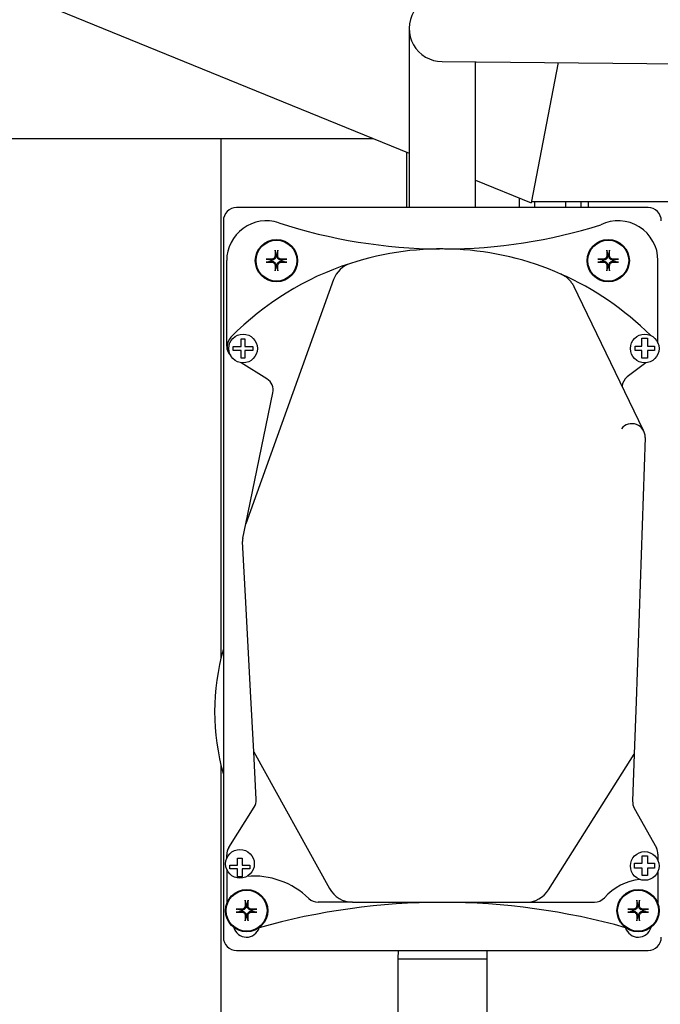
# Model space of a CAD drawing. Header units: inches. Extents: x 18 to 846, y -44 to 561.
# Tile 43 of 256: x 101.52 to 107.55, y 131.51 to 140.78. Entities that reach past the tile are written whole.
import ezdxf

# ---------------------------------------------------------------- set-up
doc = ezdxf.new("R2010")
doc.units = ezdxf.units.IN
doc.header["$LTSCALE"] = 24
doc.header["$MEASUREMENT"] = 0
doc.layers.add('Dimension (ANSI)', color=7, linetype='Continuous', lineweight=25)
doc.layers.add('Visible (ANSI)', color=7, linetype='Continuous', lineweight=30)
doc.styles.add('Note Text (ANSI)', font='tahoma.ttf')
doc.dimstyles.new('SB Fraction-16 (ANSI)', dxfattribs={"dimscale": 24, "dimtxt": 0.125, "dimasz": 0.098425, "dimexe": 0.125, "dimexo": 0.0625, "dimgap": 0.031496, "dimtad": 0, "dimtih": 1, "dimtoh": 1, "dimdec": 4, "dimrnd": 1e-08, "dimzin": 0, "dimdsep": 46, "dimlunit": 5, "dimtxsty": 'Note Text (ANSI)', "dimcen": 0.09, "dimdle": 0.393701, "dimclrd": 256, "dimclre": 256, "dimclrt": 256, "dimadec": 0, "dimazin": 3, "dimtfac": 0.96, "dimtofl": 0, "dimtmove": 0, "dimatfit": 3, "dimfxl": 1, "dimfrac": 2, "dimtolj": 1, "dimtzin": 12, "dimlwd": -1, "dimlwe": -1, "dimarcsym": 0})

# ---------------------------------------------------------------- blocks, each defined once
blk = doc.blocks.new('*D15')
at = {"layer": 'Defpoints', "color": 0, "transparency": 16777216}
for p in [(120.7887, 378.5815), (45.556, 94.8698), (90.6637, 94.8698)]:
    blk.add_point(p, dxfattribs=at)
at = {"layer": 'Dimension (ANSI)', "transparency": 16777216}
for p, q in [((119.2887, 378.5815), (42.556, 378.5815)), ((45.556, 376.2193), (45.556, 240.3754)), ((45.556, 97.232), (45.556, 235.0759)), ((89.1637, 94.8698), (42.556, 94.8698))]:
    blk.add_line(p, q, dxfattribs=at)
for points in [[(45.1623, 376.2193), (45.9497, 376.2193), (45.556, 378.5815)], [(45.1623, 97.232), (45.9497, 97.232), (45.556, 94.8698)]]:
    blk.add_solid(points, dxfattribs=at)
at = {"layer": 'Dimension (ANSI)', "transparency": 16777216, "insert": (36.4159, 239.6195), "char_height": 3, "attachment_point": 1, "style": 'Note Text (ANSI)'}
blk.add_mtext('\\A1;283 11/16', dxfattribs=at)

msp = doc.modelspace()

# ---------------------------------------------------------------- linework, layer by layer
at = {"layer": 'Visible (ANSI)'}
for p, q in [((101.71132, 140.94184), (105.18637, 139.52595)), ((105.18637, 140.70079), (105.18637, 139.01279)), ((105.49609, 140.3883), (107.42427, 140.37118)), ((105.81137, 139.01279), (105.81137, 140.3855)), ((106.591, 140.37858), (106.33617, 139.05747)), ((107.42427, 140.37118), (120.3744, 140.25615)), ((82.79448, 139.66341), (104.849, 139.66341)), ((103.41374, 139.66341), (103.41374, 134.76605)), ((105.16374, 139.01279), (105.16374, 139.53517)), ((105.81137, 139.2713), (106.33617, 139.05747)), ((106.22638, 139.01279), (106.22638, 139.1022)), ((107.43637, 139.01279), (103.56137, 139.01279)), ((106.33845, 139.06929), (109.46618, 139.06929)), ((106.36993, 139.01279), (106.36993, 139.06929)), ((106.66066, 139.01279), (106.66066, 139.06929)), ((106.80785, 139.01279), (106.80785, 139.06929)), ((106.87641, 139.01279), (106.87641, 139.06929)), ((103.43637, 138.88779), (103.43637, 132.13779)), ((103.93087, 138.56513), (103.93117, 138.56056)), ((103.94157, 138.56056), (103.94187, 138.56513)), ((107.05587, 138.56513), (107.05617, 138.56056)), ((107.06657, 138.56056), (107.06687, 138.56513)), ((103.46762, 137.70666), (103.46762, 138.51279)), ((103.8886, 138.51799), (103.88404, 138.51829)), ((103.88404, 138.5073), (103.8886, 138.50759)), ((103.93117, 138.46502), (103.93087, 138.46046)), ((103.94187, 138.46046), (103.94157, 138.46502)), ((103.9887, 138.51829), (103.98414, 138.51799)), ((103.98414, 138.50759), (103.9887, 138.5073)), ((107.0136, 138.51799), (107.00904, 138.51829)), ((107.00904, 138.5073), (107.0136, 138.50759)), ((107.05617, 138.46502), (107.05587, 138.46046)), ((107.06687, 138.46046), (107.06657, 138.46502)), ((107.1137, 138.51829), (107.10914, 138.51799)), ((107.10914, 138.50759), (107.1137, 138.5073)), ((107.53012, 137.73599), (107.53012, 138.51279)), ((104.47436, 138.3339), (103.64723, 136.03173)), ((106.77774, 138.18832), (106.74039, 138.26574)), ((107.39392, 136.91101), (106.77774, 138.18832)), ((107.3774, 137.78158), (107.43166, 137.78158)), ((107.3774, 137.75469), (107.3774, 137.78158)), ((107.43166, 137.78158), (107.43166, 137.75515)), ((103.52762, 137.70438), (103.54974, 137.70438)), ((103.52762, 137.66575), (103.52762, 137.70438)), ((103.54974, 137.70438), (103.60303, 137.70438)), ((103.60303, 137.77583), (103.63916, 137.77583)), ((103.60303, 137.75751), (103.60303, 137.77583)), ((103.60303, 137.70438), (103.60303, 137.75751)), ((103.63916, 137.77583), (103.63916, 137.75806)), ((103.63916, 137.75806), (103.63916, 137.70438)), ((103.63916, 137.70438), (103.69465, 137.70438)), ((103.69465, 137.70438), (103.71243, 137.70438)), ((103.71243, 137.70438), (103.71243, 137.66575)), ((107.31411, 137.70806), (107.33375, 137.70806)), ((107.31411, 137.66575), (107.31411, 137.70806)), ((107.33375, 137.70806), (107.3774, 137.70806)), ((107.3774, 137.70806), (107.3774, 137.75469)), ((107.43166, 137.75515), (107.43166, 137.70806)), ((107.43166, 137.70806), (107.47649, 137.70806)), ((107.47649, 137.70806), (107.49805, 137.70806)), ((107.49805, 137.70806), (107.49805, 137.66575)), ((103.54971, 137.66575), (103.52762, 137.66575)), ((103.60303, 137.66575), (103.54971, 137.66575)), ((103.60303, 137.61249), (103.60303, 137.66575)), ((103.60303, 137.59353), (103.60303, 137.61249)), ((103.63916, 137.66575), (103.63916, 137.61194)), ((103.69469, 137.66575), (103.63916, 137.66575)), ((103.63916, 137.61194), (103.63916, 137.59353)), ((103.71243, 137.66575), (103.69469, 137.66575)), ((107.33263, 137.66575), (107.31411, 137.66575)), ((107.3774, 137.66575), (107.33263, 137.66575)), ((107.3774, 137.61531), (107.3774, 137.66575)), ((107.3774, 137.59353), (107.3774, 137.61531)), ((107.47761, 137.66575), (107.43166, 137.66575)), ((107.43166, 137.66575), (107.43166, 137.61485)), ((107.43166, 137.61485), (107.43166, 137.59353)), ((107.49805, 137.66575), (107.47761, 137.66575)), ((103.63916, 137.59353), (103.60303, 137.59353)), ((103.84723, 137.39787), (103.60473, 137.55113)), ((107.41561, 137.55041), (107.24015, 137.41652)), ((107.43166, 137.59353), (107.3774, 137.59353)), ((103.64723, 136.03173), (103.90285, 137.26687)), ((107.40895, 136.84716), (107.32353, 134.3584)), ((103.61934, 135.89697), (103.64723, 136.03173)), ((103.64742, 135.29288), (103.61692, 135.86498)), ((103.69197, 134.45714), (103.64742, 135.29288)), ((103.72245, 133.88536), (103.69197, 134.45714)), ((107.32353, 134.3584), (107.30655, 133.8636)), ((103.72245, 133.88536), (104.43527, 132.59618)), ((103.74646, 133.43509), (103.72245, 133.88536)), ((106.49754, 132.58359), (107.30655, 133.8636)), ((107.30655, 133.8636), (107.2913, 133.41939)), ((103.41374, 133.75954), (103.41374, 108.966)), ((103.48696, 132.98139), (103.7273, 133.36166)), ((107.30684, 133.35461), (107.51451, 132.97902)), ((103.46762, 132.88001), (103.46762, 132.9146)), ((103.57068, 132.88351), (103.61349, 132.88351)), ((103.57068, 132.81663), (103.57068, 132.88351)), ((103.61349, 132.88351), (103.61349, 132.81663)), ((107.3823, 132.9043), (107.43166, 132.9043)), ((107.3823, 132.87996), (107.3823, 132.9043)), ((107.3823, 132.83366), (107.3823, 132.87996)), ((107.43166, 132.9043), (107.43166, 132.87866)), ((107.43166, 132.87866), (107.43166, 132.83366)), ((107.53012, 132.91854), (107.53012, 132.8595)), ((103.46762, 132.77803), (103.46762, 132.45594)), ((103.49828, 132.81663), (103.51865, 132.81663)), ((103.49828, 132.78137), (103.49828, 132.81663)), ((103.5347, 132.78137), (103.49828, 132.78137)), ((103.51865, 132.81663), (103.57068, 132.81663)), ((103.57068, 132.78137), (103.5347, 132.78137)), ((103.57068, 132.7573), (103.57068, 132.78137)), ((103.61349, 132.81663), (103.66659, 132.81663)), ((103.65054, 132.78137), (103.61349, 132.78137)), ((103.61349, 132.78137), (103.61349, 132.75699)), ((103.68526, 132.78137), (103.65054, 132.78137)), ((103.66659, 132.81663), (103.68526, 132.81663)), ((103.68526, 132.81663), (103.68526, 132.78137)), ((107.3091, 132.83366), (107.33446, 132.83366)), ((107.3091, 132.7894), (107.3091, 132.83366)), ((107.3326, 132.7894), (107.3091, 132.7894)), ((107.3823, 132.7894), (107.3326, 132.7894)), ((107.33446, 132.83366), (107.3823, 132.83366)), ((107.3823, 132.73707), (107.3823, 132.7894)), ((107.43166, 132.83366), (107.47578, 132.83366)), ((107.43166, 132.7894), (107.43166, 132.73837)), ((107.47764, 132.7894), (107.43166, 132.7894)), ((107.47578, 132.83366), (107.49805, 132.83366)), ((107.49805, 132.7894), (107.47764, 132.7894)), ((107.49805, 132.83366), (107.49805, 132.7894)), ((103.57068, 132.70583), (103.57068, 132.7573)), ((103.61349, 132.70583), (103.57068, 132.70583)), ((103.61349, 132.75699), (103.61349, 132.70583)), ((107.3823, 132.71969), (107.3823, 132.73707)), ((107.43166, 132.71969), (107.3823, 132.71969)), ((107.43166, 132.73837), (107.43166, 132.71969)), ((107.53012, 132.75752), (107.53012, 132.45662)), ((103.64962, 132.44013), (103.64992, 132.43556)), ((103.66032, 132.43556), (103.66062, 132.44013)), ((104.65406, 132.46715), (104.32819, 132.46715)), ((104.65406, 132.46715), (106.28621, 132.46715)), ((106.28621, 132.46715), (106.93143, 132.46715)), ((107.33737, 132.44013), (107.33767, 132.43556)), ((107.34807, 132.43556), (107.34837, 132.44013)), ((103.60735, 132.39299), (103.60279, 132.39329)), ((103.60279, 132.3823), (103.60735, 132.38259)), ((103.64992, 132.34002), (103.64962, 132.33546)), ((103.66062, 132.33546), (103.66032, 132.34002)), ((103.70745, 132.39329), (103.70289, 132.39299)), ((103.70289, 132.38259), (103.70745, 132.3823)), ((107.2951, 132.39299), (107.29054, 132.39329)), ((107.29054, 132.3823), (107.2951, 132.38259)), ((107.33767, 132.34002), (107.33737, 132.33546)), ((107.34837, 132.33546), (107.34807, 132.34002)), ((107.3952, 132.39329), (107.39064, 132.39299)), ((107.39064, 132.38259), (107.3952, 132.3823)), ((103.56137, 132.01279), (107.43637, 132.01279)), ((105.08133, 132.01279), (105.07887, 131.93397)), ((105.91641, 132.01279), (105.91887, 131.93397)), ((105.07887, 131.93397), (105.91887, 131.93397)), ((105.07887, 131.93397), (105.07887, 130.71561)), ((105.91887, 131.93397), (105.91887, 130.71561))]:
    msp.add_line(p, q, dxfattribs=at)
for centre, radius in [((103.93637, 138.51279), 0.1995), ((107.06137, 138.51279), 0.1995), ((103.93637, 138.51279), 0.19267), ((107.06137, 138.51279), 0.19267), ((103.6222, 137.685), 0.135), ((107.40512, 137.685), 0.135), ((103.59262, 132.82902), 0.135), ((107.40512, 132.80851), 0.135), ((103.65512, 132.38779), 0.1995), ((107.34287, 132.38779), 0.1995), ((103.65512, 132.38779), 0.19267), ((107.34287, 132.38779), 0.19267)]:
    msp.add_circle(centre, radius, dxfattribs=at)
for centre, radius, start, end in [((105.49887, 140.70079), 0.3125, 89.491077, 269.491077), ((103.56137, 138.88779), 0.125, 90, 180), ((107.43637, 138.88779), 0.125, 0, 90), ((103.84262, 138.51279), 0.375, 71.900051, 180), ((105.50529, 143.59974), 4.97677, 251.900051, 269.632367), ((105.50529, 143.59974), 4.97677, 270.166961, 287.364683), ((107.15512, 138.51279), 0.375, 0, 116.019451), ((105.4917, 135.84027), 2.78286, 66.165395, 107.984981), ((103.93637, 138.51279), 0.05262, 84.003678, 95.996322), ((107.06137, 138.51279), 0.05262, 84.003678, 95.996322), ((105.4917, 135.84027), 2.78286, 107.984981, 135.474785), ((103.93637, 138.51279), 0.05262, 174.003678, 185.996322), ((103.93637, 138.51279), 0.05262, 264.003678, 275.996322), ((103.93637, 138.51279), 0.05262, 354.003678, 5.996322), ((104.70963, 138.24937), 0.25, 107.984981, 160.237521), ((107.06137, 138.51279), 0.05262, 174.003678, 185.996322), ((107.06137, 138.51279), 0.05262, 264.003678, 275.996322), ((107.06137, 138.51279), 0.05262, 354.003678, 5.996322), ((105.4917, 135.84027), 2.78286, 45.027084, 66.165395), ((103.5968, 137.70402), 0.125, 135.474785, 221.582494), ((103.59262, 137.70666), 0.125, 180, 225.902272), ((107.31599, 137.31714), 0.125, 127.347746, 173.979011), ((103.78045, 137.2922), 0.125, 348.30718, 57.705708), ((107.28403, 136.85145), 0.125, 358.034232, 141.9281), ((105.49887, 134.26279), 2.145, 164.057631, 195.942369), ((103.62164, 133.42844), 0.125, 327.705708, 3.051563), ((107.41623, 133.4151), 0.125, 178.034232, 208.939308), ((103.59262, 132.9146), 0.125, 147.705708, 180), ((107.40512, 132.91854), 0.125, 0, 28.939308), ((103.72076, 131.96643), 0.74706, 45.850471, 94.829668), ((107.41012, 132.17084), 0.51269, 95.560313, 138.648384), ((104.65406, 132.71715), 0.25, 208.939308, 270), ((104.32819, 132.59215), 0.125, 225.850471, 270), ((106.28621, 132.71715), 0.25, 270, 327.705708), ((106.93143, 132.59215), 0.125, 270, 318.648384), ((103.65512, 132.38779), 0.05262, 84.003678, 95.996322), ((105.49944, 126.10942), 6.35616, 74.248423, 105.765119), ((107.34287, 132.38779), 0.05262, 84.003678, 95.996322), ((103.65512, 132.38779), 0.05262, 174.003678, 185.996322), ((103.65512, 132.38779), 0.05262, 264.003678, 275.996322), ((103.65512, 132.38779), 0.05262, 354.003678, 5.996322), ((107.34287, 132.38779), 0.05262, 174.003678, 185.996322), ((107.34287, 132.38779), 0.05262, 264.003678, 275.996322), ((107.34287, 132.38779), 0.05262, 354.003678, 5.996322), ((103.65387, 132.26279), 0.125, 195.302345, 343.257509), ((107.34387, 132.26279), 0.125, 196.574906, 344.581707), ((103.56137, 132.13779), 0.125, 180, 270), ((107.43637, 132.13779), 0.125, 270, 0)]:
    msp.add_arc(centre, radius, start, end, dxfattribs=at)
for centre, major_axis, start_param, end_param in [((103.93589, 138.48757), (-0.43428, 0.00822), 4.8227929, 4.9391773), ((103.96159, 138.51327), (0.00822, -0.43428), 4.4856007, 4.6019851), ((103.91115, 138.51327), (0.00822, 0.43428), 4.8227929, 4.9391773), ((103.93685, 138.48757), (-0.43428, -0.00822), 4.4856007, 4.6019851), ((107.06089, 138.48757), (-0.43428, 0.00822), 4.8227929, 4.9391773), ((107.08659, 138.51327), (0.00822, -0.43428), 4.4856007, 4.6019851), ((107.03615, 138.51327), (0.00822, 0.43428), 4.8227929, 4.9391773), ((107.06185, 138.48757), (-0.43428, -0.00822), 4.4856007, 4.6019851), ((103.93589, 138.53802), (0.43428, 0.00822), 4.4856007, 4.6019851), ((103.96159, 138.51231), (-0.00822, -0.43428), 4.8227929, 4.9391773), ((103.91115, 138.51231), (-0.00822, 0.43428), 4.4856007, 4.6019851), ((103.93685, 138.53802), (0.43428, -0.00822), 4.8227929, 4.9391773), ((107.06089, 138.53802), (0.43428, 0.00822), 4.4856007, 4.6019851), ((107.08659, 138.51231), (-0.00822, -0.43428), 4.8227929, 4.9391773), ((107.03615, 138.51231), (-0.00822, 0.43428), 4.4856007, 4.6019851), ((107.06185, 138.53802), (0.43428, -0.00822), 4.8227929, 4.9391773), ((103.65464, 132.36257), (-0.43428, 0.00822), 4.8227929, 4.9391773), ((103.68034, 132.38827), (0.00822, -0.43428), 4.4856007, 4.6019851), ((103.6299, 132.38827), (0.00822, 0.43428), 4.8227929, 4.9391773), ((103.6556, 132.36257), (-0.43428, -0.00822), 4.4856007, 4.6019851), ((107.34239, 132.36257), (-0.43428, 0.00822), 4.8227929, 4.9391773), ((107.36809, 132.38827), (0.00822, -0.43428), 4.4856007, 4.6019851), ((107.31765, 132.38827), (0.00822, 0.43428), 4.8227929, 4.9391773), ((107.34335, 132.36257), (-0.43428, -0.00822), 4.4856007, 4.6019851), ((103.65464, 132.41302), (0.43428, 0.00822), 4.4856007, 4.6019851), ((103.68034, 132.38731), (-0.00822, -0.43428), 4.8227929, 4.9391773), ((103.6299, 132.38731), (-0.00822, 0.43428), 4.4856007, 4.6019851), ((103.6556, 132.41302), (0.43428, -0.00822), 4.8227929, 4.9391773), ((107.34239, 132.41302), (0.43428, 0.00822), 4.4856007, 4.6019851), ((107.36809, 132.38731), (-0.00822, -0.43428), 4.8227929, 4.9391773), ((107.31765, 132.38731), (-0.00822, 0.43428), 4.4856007, 4.6019851), ((107.34335, 132.41302), (0.43428, -0.00822), 4.8227929, 4.9391773)]:
    msp.add_ellipse(centre, major_axis=major_axis, ratio=0.0871557, start_param=start_param, end_param=end_param, dxfattribs=at)
for points, knots in [([(103.83894, 138.5263), (103.83939, 138.5263), (103.83985, 138.52629), (103.84099, 138.52627), (103.84183, 138.52624), (103.84316, 138.52617), (103.84387, 138.52611), (103.84479, 138.52601), (103.84518, 138.52596), (103.84545, 138.52591)], [0.018821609, 0.018821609, 0.018821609, 0.018821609, 0.022002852, 0.022002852, 0.027500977, 0.027500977, 0.032959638, 0.032959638, 0.037405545, 0.037405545, 0.037405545, 0.037405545]), ([(103.93117, 138.56056), (103.9315, 138.55545), (103.93088, 138.55003), (103.92827, 138.54208), (103.92703, 138.53933), (103.9239, 138.53413), (103.92201, 138.53167), (103.91749, 138.52715), (103.91503, 138.52527), (103.90983, 138.52213), (103.90708, 138.52089), (103.89914, 138.51828), (103.89371, 138.51766), (103.8886, 138.51799)], [-0.18979591, -0.18979591, -0.18979591, -0.18979591, -0.14612308, -0.14612308, -0.12176923, -0.12176923, -0.09741538, -0.09741538, -0.07306154, -0.07306154, -0.04870769, -0.04870769, -0.00503486, -0.00503486, -0.00503486, -0.00503486]), ([(103.92307, 138.56041), (103.92311, 138.55621), (103.92232, 138.5517), (103.91901, 138.54337), (103.91649, 138.53954), (103.91062, 138.53346), (103.9069, 138.53079), (103.8987, 138.52718), (103.89423, 138.52622), (103.88961, 138.52609), (103.88918, 138.52609), (103.88876, 138.52609)], [0, 0, 0, 0, 0.03221011, 0.03221011, 0.06442023, 0.06442023, 0.09660812, 0.09660812, 0.12879602, 0.12879602, 0.13203255, 0.13203255, 0.13203255, 0.13203255]), ([(103.92326, 138.60371), (103.9232, 138.60399), (103.92315, 138.60437), (103.92305, 138.60529), (103.92299, 138.606), (103.92292, 138.60733), (103.92289, 138.60818), (103.92287, 138.60932), (103.92287, 138.60978), (103.92287, 138.61022)], [0.050325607, 0.050325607, 0.050325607, 0.050325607, 0.054771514, 0.054771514, 0.060230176, 0.060230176, 0.065728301, 0.065728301, 0.068909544, 0.068909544, 0.068909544, 0.068909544]), ([(103.98414, 138.51799), (103.97903, 138.51766), (103.9736, 138.51828), (103.96566, 138.52089), (103.96291, 138.52213), (103.95771, 138.52527), (103.95525, 138.52715), (103.95073, 138.53167), (103.94884, 138.53413), (103.94571, 138.53933), (103.94447, 138.54208), (103.94186, 138.55003), (103.94124, 138.55545), (103.94157, 138.56056)], [-0.18979591, -0.18979591, -0.18979591, -0.18979591, -0.14612308, -0.14612308, -0.12176923, -0.12176923, -0.09741538, -0.09741538, -0.07306154, -0.07306154, -0.04870769, -0.04870769, -0.00503486, -0.00503486, -0.00503486, -0.00503486]), ([(103.94987, 138.61022), (103.94987, 138.60978), (103.94987, 138.60932), (103.94985, 138.60818), (103.94982, 138.60733), (103.94975, 138.606), (103.94969, 138.60529), (103.94959, 138.60437), (103.94954, 138.60399), (103.94948, 138.60371)], [0.018821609, 0.018821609, 0.018821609, 0.018821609, 0.022002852, 0.022002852, 0.027500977, 0.027500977, 0.032959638, 0.032959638, 0.037405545, 0.037405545, 0.037405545, 0.037405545]), ([(103.98398, 138.52609), (103.97978, 138.52605), (103.97528, 138.52684), (103.96695, 138.53015), (103.96312, 138.53267), (103.95704, 138.53854), (103.95437, 138.54227), (103.95075, 138.55046), (103.9498, 138.55493), (103.94967, 138.55955), (103.94967, 138.55998), (103.94967, 138.56041)], [0, 0, 0, 0, 0.03221011, 0.03221011, 0.06442023, 0.06442023, 0.09660812, 0.09660812, 0.12879602, 0.12879602, 0.13203255, 0.13203255, 0.13203255, 0.13203255]), ([(104.02729, 138.52591), (104.02756, 138.52596), (104.02795, 138.52601), (104.02887, 138.52611), (104.02958, 138.52617), (104.03091, 138.52624), (104.03175, 138.52627), (104.03289, 138.52629), (104.03335, 138.5263), (104.0338, 138.5263)], [0.050325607, 0.050325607, 0.050325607, 0.050325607, 0.054771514, 0.054771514, 0.060230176, 0.060230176, 0.065728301, 0.065728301, 0.068909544, 0.068909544, 0.068909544, 0.068909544]), ([(106.96394, 138.5263), (106.96439, 138.5263), (106.96485, 138.52629), (106.96599, 138.52627), (106.96683, 138.52624), (106.96816, 138.52617), (106.96887, 138.52611), (106.96979, 138.52601), (106.97018, 138.52596), (106.97045, 138.52591)], [0.018821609, 0.018821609, 0.018821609, 0.018821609, 0.022002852, 0.022002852, 0.027500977, 0.027500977, 0.032959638, 0.032959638, 0.037405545, 0.037405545, 0.037405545, 0.037405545]), ([(107.05617, 138.56056), (107.0565, 138.55545), (107.05588, 138.55003), (107.05327, 138.54208), (107.05203, 138.53933), (107.0489, 138.53413), (107.04701, 138.53167), (107.04249, 138.52715), (107.04003, 138.52527), (107.03483, 138.52213), (107.03208, 138.52089), (107.02414, 138.51828), (107.01871, 138.51766), (107.0136, 138.51799)], [-0.18979591, -0.18979591, -0.18979591, -0.18979591, -0.14612308, -0.14612308, -0.12176923, -0.12176923, -0.09741538, -0.09741538, -0.07306154, -0.07306154, -0.04870769, -0.04870769, -0.00503486, -0.00503486, -0.00503486, -0.00503486]), ([(107.04807, 138.56041), (107.04811, 138.55621), (107.04732, 138.5517), (107.04401, 138.54337), (107.04149, 138.53955), (107.03563, 138.53346), (107.0319, 138.5308), (107.0237, 138.52718), (107.01923, 138.52622), (107.01461, 138.52609), (107.01418, 138.52609), (107.01376, 138.52609)], [0, 0, 0, 0, 0.03220637, 0.03220637, 0.06441274, 0.06441274, 0.09660438, 0.09660438, 0.12879602, 0.12879602, 0.13203255, 0.13203255, 0.13203255, 0.13203255]), ([(107.04826, 138.60371), (107.0482, 138.60399), (107.04815, 138.60437), (107.04805, 138.60529), (107.04799, 138.606), (107.04792, 138.60733), (107.04789, 138.60818), (107.04787, 138.60932), (107.04787, 138.60978), (107.04787, 138.61022)], [0.050325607, 0.050325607, 0.050325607, 0.050325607, 0.054771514, 0.054771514, 0.060230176, 0.060230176, 0.065728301, 0.065728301, 0.068909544, 0.068909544, 0.068909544, 0.068909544]), ([(107.10914, 138.51799), (107.10403, 138.51766), (107.0986, 138.51828), (107.09066, 138.52089), (107.08791, 138.52213), (107.08271, 138.52527), (107.08025, 138.52715), (107.07573, 138.53167), (107.07384, 138.53413), (107.07071, 138.53933), (107.06947, 138.54208), (107.06686, 138.55003), (107.06624, 138.55545), (107.06657, 138.56056)], [-0.18979591, -0.18979591, -0.18979591, -0.18979591, -0.14612308, -0.14612308, -0.12176923, -0.12176923, -0.09741538, -0.09741538, -0.07306154, -0.07306154, -0.04870769, -0.04870769, -0.00503486, -0.00503486, -0.00503486, -0.00503486]), ([(107.07487, 138.61022), (107.07487, 138.60978), (107.07487, 138.60932), (107.07485, 138.60818), (107.07482, 138.60733), (107.07475, 138.606), (107.07469, 138.60529), (107.07459, 138.60437), (107.07454, 138.60399), (107.07448, 138.60371)], [0.018821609, 0.018821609, 0.018821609, 0.018821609, 0.022002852, 0.022002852, 0.027500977, 0.027500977, 0.032959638, 0.032959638, 0.037405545, 0.037405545, 0.037405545, 0.037405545]), ([(107.10898, 138.52609), (107.10478, 138.52605), (107.10028, 138.52684), (107.09195, 138.53015), (107.08812, 138.53267), (107.08204, 138.53854), (107.07937, 138.54227), (107.07575, 138.55046), (107.0748, 138.55493), (107.07467, 138.55955), (107.07467, 138.55998), (107.07467, 138.56041)], [0, 0, 0, 0, 0.03221011, 0.03221011, 0.06442023, 0.06442023, 0.09660812, 0.09660812, 0.12879602, 0.12879602, 0.13203255, 0.13203255, 0.13203255, 0.13203255]), ([(107.15229, 138.52591), (107.15256, 138.52596), (107.15295, 138.52601), (107.15387, 138.52611), (107.15458, 138.52617), (107.15591, 138.52624), (107.15675, 138.52627), (107.15789, 138.52629), (107.15835, 138.5263), (107.1588, 138.5263)], [0.050325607, 0.050325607, 0.050325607, 0.050325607, 0.054771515, 0.054771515, 0.060230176, 0.060230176, 0.065728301, 0.065728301, 0.068909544, 0.068909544, 0.068909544, 0.068909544]), ([(103.84545, 138.49968), (103.84518, 138.49963), (103.84479, 138.49957), (103.84387, 138.49947), (103.84316, 138.49942), (103.84183, 138.49934), (103.84099, 138.49931), (103.83985, 138.49929), (103.83939, 138.49929), (103.83894, 138.49929)], [0.050325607, 0.050325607, 0.050325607, 0.050325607, 0.054771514, 0.054771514, 0.060230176, 0.060230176, 0.065728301, 0.065728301, 0.068909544, 0.068909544, 0.068909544, 0.068909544]), ([(103.8886, 138.50759), (103.89371, 138.50792), (103.89914, 138.5073), (103.90708, 138.5047), (103.90983, 138.50345), (103.91503, 138.50032), (103.91749, 138.49843), (103.92201, 138.49391), (103.9239, 138.49145), (103.92703, 138.48625), (103.92827, 138.4835), (103.93088, 138.47556), (103.9315, 138.47014), (103.93117, 138.46502)], [-0.18979591, -0.18979591, -0.18979591, -0.18979591, -0.14612308, -0.14612308, -0.12176923, -0.12176923, -0.09741538, -0.09741538, -0.07306154, -0.07306154, -0.04870769, -0.04870769, -0.00503486, -0.00503486, -0.00503486, -0.00503486]), ([(103.88876, 138.49949), (103.89296, 138.49953), (103.89746, 138.49875), (103.90579, 138.49544), (103.90962, 138.49291), (103.9157, 138.48705), (103.91837, 138.48332), (103.92199, 138.47512), (103.92294, 138.47065), (103.92307, 138.46603), (103.92307, 138.46561), (103.92307, 138.46518)], [0, 0, 0, 0, 0.03221011, 0.03221011, 0.06442023, 0.06442023, 0.09660812, 0.09660812, 0.12879602, 0.12879602, 0.13203255, 0.13203255, 0.13203255, 0.13203255]), ([(103.94157, 138.46502), (103.94124, 138.47014), (103.94186, 138.47556), (103.94447, 138.4835), (103.94571, 138.48625), (103.94884, 138.49145), (103.95073, 138.49391), (103.95525, 138.49843), (103.95771, 138.50032), (103.96291, 138.50345), (103.96566, 138.5047), (103.9736, 138.5073), (103.97903, 138.50792), (103.98414, 138.50759)], [-0.18979591, -0.18979591, -0.18979591, -0.18979591, -0.14612308, -0.14612308, -0.12176923, -0.12176923, -0.09741538, -0.09741538, -0.07306154, -0.07306154, -0.04870769, -0.04870769, -0.00503486, -0.00503486, -0.00503486, -0.00503486]), ([(103.94967, 138.46518), (103.94963, 138.46938), (103.95042, 138.47388), (103.95373, 138.48221), (103.95625, 138.48604), (103.96211, 138.49212), (103.96584, 138.49479), (103.97404, 138.49841), (103.97851, 138.49936), (103.98313, 138.49949), (103.98356, 138.49949), (103.98398, 138.49949)], [0, 0, 0, 0, 0.03220637, 0.03220637, 0.06441274, 0.06441274, 0.09660438, 0.09660438, 0.12879602, 0.12879602, 0.13203255, 0.13203255, 0.13203255, 0.13203255]), ([(104.0338, 138.49929), (104.03335, 138.49929), (104.03289, 138.49929), (104.03175, 138.49931), (104.03091, 138.49934), (104.02958, 138.49942), (104.02887, 138.49947), (104.02795, 138.49957), (104.02756, 138.49963), (104.02729, 138.49968)], [0.018821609, 0.018821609, 0.018821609, 0.018821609, 0.022002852, 0.022002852, 0.027500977, 0.027500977, 0.032959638, 0.032959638, 0.037405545, 0.037405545, 0.037405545, 0.037405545]), ([(106.97045, 138.49968), (106.97018, 138.49963), (106.96979, 138.49957), (106.96887, 138.49947), (106.96816, 138.49942), (106.96683, 138.49934), (106.96599, 138.49931), (106.96485, 138.49929), (106.96439, 138.49929), (106.96394, 138.49929)], [0.050325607, 0.050325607, 0.050325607, 0.050325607, 0.054771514, 0.054771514, 0.060230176, 0.060230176, 0.065728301, 0.065728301, 0.068909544, 0.068909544, 0.068909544, 0.068909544]), ([(107.0136, 138.50759), (107.01871, 138.50792), (107.02414, 138.5073), (107.03208, 138.5047), (107.03483, 138.50345), (107.04003, 138.50032), (107.04249, 138.49843), (107.04701, 138.49391), (107.0489, 138.49145), (107.05203, 138.48625), (107.05327, 138.4835), (107.05588, 138.47556), (107.0565, 138.47014), (107.05617, 138.46502)], [-0.18979591, -0.18979591, -0.18979591, -0.18979591, -0.14612308, -0.14612308, -0.12176923, -0.12176923, -0.09741538, -0.09741538, -0.07306154, -0.07306154, -0.04870769, -0.04870769, -0.00503486, -0.00503486, -0.00503486, -0.00503486]), ([(107.01376, 138.49949), (107.01796, 138.49953), (107.02246, 138.49875), (107.03079, 138.49544), (107.03462, 138.49291), (107.0407, 138.48705), (107.04337, 138.48332), (107.04699, 138.47512), (107.04794, 138.47065), (107.04807, 138.46603), (107.04807, 138.46561), (107.04807, 138.46518)], [0, 0, 0, 0, 0.03221011, 0.03221011, 0.06442023, 0.06442023, 0.09660812, 0.09660812, 0.12879602, 0.12879602, 0.13203255, 0.13203255, 0.13203255, 0.13203255]), ([(107.06657, 138.46502), (107.06624, 138.47014), (107.06686, 138.47556), (107.06947, 138.4835), (107.07071, 138.48625), (107.07384, 138.49145), (107.07573, 138.49391), (107.08025, 138.49843), (107.08271, 138.50032), (107.08791, 138.50345), (107.09066, 138.5047), (107.0986, 138.5073), (107.10403, 138.50792), (107.10914, 138.50759)], [-0.18979591, -0.18979591, -0.18979591, -0.18979591, -0.14612308, -0.14612308, -0.12176923, -0.12176923, -0.09741538, -0.09741538, -0.07306154, -0.07306154, -0.04870769, -0.04870769, -0.00503486, -0.00503486, -0.00503486, -0.00503486]), ([(107.07467, 138.46518), (107.07463, 138.46938), (107.07542, 138.47388), (107.07873, 138.48221), (107.08125, 138.48604), (107.08712, 138.49213), (107.09084, 138.49479), (107.09904, 138.49841), (107.10351, 138.49936), (107.10813, 138.49949), (107.10856, 138.49949), (107.10898, 138.49949)], [0, 0, 0, 0, 0.03221011, 0.03221011, 0.06442023, 0.06442023, 0.09660812, 0.09660812, 0.12879602, 0.12879602, 0.13203255, 0.13203255, 0.13203255, 0.13203255]), ([(107.1588, 138.49929), (107.15835, 138.49929), (107.15789, 138.49929), (107.15675, 138.49931), (107.15591, 138.49934), (107.15458, 138.49942), (107.15387, 138.49947), (107.15295, 138.49957), (107.15256, 138.49963), (107.15229, 138.49968)], [0.018821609, 0.018821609, 0.018821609, 0.018821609, 0.022002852, 0.022002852, 0.027500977, 0.027500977, 0.032959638, 0.032959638, 0.037405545, 0.037405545, 0.037405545, 0.037405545]), ([(103.92287, 138.41536), (103.92287, 138.41581), (103.92287, 138.41627), (103.92289, 138.41741), (103.92292, 138.41826), (103.92299, 138.41958), (103.92305, 138.4203), (103.92315, 138.42121), (103.9232, 138.4216), (103.92326, 138.42188)], [0.018821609, 0.018821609, 0.018821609, 0.018821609, 0.022002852, 0.022002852, 0.027500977, 0.027500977, 0.032959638, 0.032959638, 0.037405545, 0.037405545, 0.037405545, 0.037405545]), ([(103.94948, 138.42188), (103.94954, 138.4216), (103.94959, 138.42121), (103.94969, 138.4203), (103.94975, 138.41958), (103.94982, 138.41826), (103.94985, 138.41741), (103.94987, 138.41627), (103.94987, 138.41581), (103.94987, 138.41536)], [0.050325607, 0.050325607, 0.050325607, 0.050325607, 0.054771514, 0.054771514, 0.060230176, 0.060230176, 0.065728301, 0.065728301, 0.068909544, 0.068909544, 0.068909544, 0.068909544]), ([(106.74039, 138.26574), (106.73493, 138.27706), (106.72249, 138.29846), (106.68539, 138.34514), (106.64781, 138.37171), (106.61676, 138.38557), (106.6165, 138.38568), (106.61624, 138.38579)], [0, 0, 0, 0, 0.03365873, 0.06731746, 0.16829365, 0.16829365, 0.16913397, 0.16913397, 0.16913397, 0.16913397]), ([(107.04787, 138.41536), (107.04787, 138.41581), (107.04787, 138.41627), (107.04789, 138.41741), (107.04792, 138.41826), (107.04799, 138.41958), (107.04805, 138.4203), (107.04815, 138.42121), (107.0482, 138.4216), (107.04826, 138.42188)], [0.018821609, 0.018821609, 0.018821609, 0.018821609, 0.022002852, 0.022002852, 0.027500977, 0.027500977, 0.032959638, 0.032959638, 0.037405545, 0.037405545, 0.037405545, 0.037405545]), ([(107.07448, 138.42188), (107.07454, 138.4216), (107.07459, 138.42121), (107.07469, 138.4203), (107.07475, 138.41958), (107.07482, 138.41826), (107.07485, 138.41741), (107.07487, 138.41627), (107.07487, 138.41581), (107.07487, 138.41536)], [0.050325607, 0.050325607, 0.050325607, 0.050325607, 0.054771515, 0.054771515, 0.060230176, 0.060230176, 0.065728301, 0.065728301, 0.068909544, 0.068909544, 0.068909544, 0.068909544]), ([(103.61934, 135.89697), (103.61881, 135.89445), (103.61838, 135.89196), (103.6169, 135.8817), (103.61655, 135.87414), (103.61686, 135.86612), (103.61689, 135.86555), (103.61692, 135.86498)], [1.133466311, 1.133466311, 1.133466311, 1.133466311, 1.155438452, 1.155438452, 1.224953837, 1.224953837, 1.230297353, 1.230297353, 1.230297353, 1.230297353]), ([(103.55769, 132.4013), (103.55814, 132.4013), (103.5586, 132.40129), (103.55974, 132.40127), (103.56058, 132.40124), (103.56191, 132.40117), (103.56262, 132.40111), (103.56354, 132.40101), (103.56393, 132.40096), (103.5642, 132.40091)], [0.018821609, 0.018821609, 0.018821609, 0.018821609, 0.022002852, 0.022002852, 0.027500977, 0.027500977, 0.032959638, 0.032959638, 0.037405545, 0.037405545, 0.037405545, 0.037405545]), ([(103.64992, 132.43556), (103.65025, 132.43045), (103.64963, 132.42503), (103.64702, 132.41708), (103.64578, 132.41433), (103.64265, 132.40913), (103.64076, 132.40667), (103.63624, 132.40215), (103.63378, 132.40027), (103.62858, 132.39713), (103.62583, 132.39589), (103.61789, 132.39328), (103.61246, 132.39266), (103.60735, 132.39299)], [-0.18979591, -0.18979591, -0.18979591, -0.18979591, -0.14612308, -0.14612308, -0.12176923, -0.12176923, -0.09741538, -0.09741538, -0.07306154, -0.07306154, -0.04870769, -0.04870769, -0.00503486, -0.00503486, -0.00503486, -0.00503486]), ([(103.64182, 132.43541), (103.64186, 132.43121), (103.64107, 132.4267), (103.63776, 132.41837), (103.63524, 132.41454), (103.62937, 132.40846), (103.62565, 132.40579), (103.61745, 132.40218), (103.61298, 132.40122), (103.60836, 132.40109), (103.60793, 132.40109), (103.60751, 132.40109)], [0, 0, 0, 0, 0.03221011, 0.03221011, 0.06442023, 0.06442023, 0.09660812, 0.09660812, 0.12879602, 0.12879602, 0.13203255, 0.13203255, 0.13203255, 0.13203255]), ([(103.64201, 132.47871), (103.64195, 132.47899), (103.6419, 132.47937), (103.6418, 132.48029), (103.64174, 132.481), (103.64167, 132.48233), (103.64164, 132.48318), (103.64162, 132.48432), (103.64162, 132.48478), (103.64162, 132.48522)], [0.050325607, 0.050325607, 0.050325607, 0.050325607, 0.054771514, 0.054771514, 0.060230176, 0.060230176, 0.065728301, 0.065728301, 0.068909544, 0.068909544, 0.068909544, 0.068909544]), ([(103.70289, 132.39299), (103.69778, 132.39266), (103.69235, 132.39328), (103.68441, 132.39589), (103.68166, 132.39713), (103.67646, 132.40027), (103.674, 132.40215), (103.66948, 132.40667), (103.66759, 132.40913), (103.66446, 132.41433), (103.66322, 132.41708), (103.66061, 132.42503), (103.65999, 132.43045), (103.66032, 132.43556)], [-0.18979591, -0.18979591, -0.18979591, -0.18979591, -0.14612308, -0.14612308, -0.12176923, -0.12176923, -0.09741538, -0.09741538, -0.07306154, -0.07306154, -0.04870769, -0.04870769, -0.00503486, -0.00503486, -0.00503486, -0.00503486]), ([(103.66862, 132.48522), (103.66862, 132.48478), (103.66862, 132.48432), (103.6686, 132.48318), (103.66857, 132.48233), (103.6685, 132.481), (103.66844, 132.48029), (103.66834, 132.47937), (103.66829, 132.47899), (103.66823, 132.47871)], [0.018821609, 0.018821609, 0.018821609, 0.018821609, 0.022002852, 0.022002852, 0.027500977, 0.027500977, 0.032959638, 0.032959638, 0.037405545, 0.037405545, 0.037405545, 0.037405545]), ([(103.70273, 132.40109), (103.69853, 132.40105), (103.69403, 132.40184), (103.6857, 132.40515), (103.68187, 132.40767), (103.67579, 132.41354), (103.67312, 132.41727), (103.6695, 132.42546), (103.66855, 132.42993), (103.66842, 132.43455), (103.66842, 132.43498), (103.66842, 132.43541)], [0, 0, 0, 0, 0.03221011, 0.03221011, 0.06442023, 0.06442023, 0.09660812, 0.09660812, 0.12879602, 0.12879602, 0.13203255, 0.13203255, 0.13203255, 0.13203255]), ([(103.74604, 132.40091), (103.74631, 132.40096), (103.7467, 132.40101), (103.74762, 132.40111), (103.74833, 132.40117), (103.74966, 132.40124), (103.7505, 132.40127), (103.75164, 132.40129), (103.7521, 132.4013), (103.75255, 132.4013)], [0.050325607, 0.050325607, 0.050325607, 0.050325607, 0.054771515, 0.054771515, 0.060230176, 0.060230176, 0.065728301, 0.065728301, 0.068909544, 0.068909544, 0.068909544, 0.068909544]), ([(107.24544, 132.4013), (107.24589, 132.4013), (107.24635, 132.40129), (107.24749, 132.40127), (107.24833, 132.40124), (107.24966, 132.40117), (107.25037, 132.40111), (107.25129, 132.40101), (107.25168, 132.40096), (107.25195, 132.40091)], [0.018821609, 0.018821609, 0.018821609, 0.018821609, 0.022002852, 0.022002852, 0.027500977, 0.027500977, 0.032959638, 0.032959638, 0.037405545, 0.037405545, 0.037405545, 0.037405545]), ([(107.33767, 132.43556), (107.338, 132.43045), (107.33738, 132.42503), (107.33477, 132.41708), (107.33353, 132.41433), (107.3304, 132.40913), (107.32851, 132.40667), (107.32399, 132.40215), (107.32153, 132.40027), (107.31633, 132.39713), (107.31358, 132.39589), (107.30564, 132.39328), (107.30021, 132.39266), (107.2951, 132.39299)], [-0.18979591, -0.18979591, -0.18979591, -0.18979591, -0.14612308, -0.14612308, -0.12176923, -0.12176923, -0.09741538, -0.09741538, -0.07306154, -0.07306154, -0.04870769, -0.04870769, -0.00503486, -0.00503486, -0.00503486, -0.00503486]), ([(107.32957, 132.43541), (107.32961, 132.43121), (107.32882, 132.4267), (107.32551, 132.41837), (107.32299, 132.41454), (107.31712, 132.40846), (107.3134, 132.40579), (107.3052, 132.40218), (107.30073, 132.40122), (107.29611, 132.40109), (107.29568, 132.40109), (107.29526, 132.40109)], [0, 0, 0, 0, 0.03221011, 0.03221011, 0.06442023, 0.06442023, 0.09660812, 0.09660812, 0.12879602, 0.12879602, 0.13203255, 0.13203255, 0.13203255, 0.13203255]), ([(107.32976, 132.47871), (107.3297, 132.47899), (107.32965, 132.47937), (107.32955, 132.48029), (107.32949, 132.481), (107.32942, 132.48233), (107.32939, 132.48318), (107.32937, 132.48432), (107.32937, 132.48478), (107.32937, 132.48522)], [0.050325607, 0.050325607, 0.050325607, 0.050325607, 0.054771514, 0.054771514, 0.060230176, 0.060230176, 0.065728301, 0.065728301, 0.068909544, 0.068909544, 0.068909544, 0.068909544]), ([(107.39064, 132.39299), (107.38553, 132.39266), (107.3801, 132.39328), (107.37216, 132.39589), (107.36941, 132.39713), (107.36421, 132.40027), (107.36175, 132.40215), (107.35723, 132.40667), (107.35534, 132.40913), (107.35221, 132.41433), (107.35097, 132.41708), (107.34836, 132.42503), (107.34774, 132.43045), (107.34807, 132.43556)], [-0.18979591, -0.18979591, -0.18979591, -0.18979591, -0.14612308, -0.14612308, -0.12176923, -0.12176923, -0.09741538, -0.09741538, -0.07306154, -0.07306154, -0.04870769, -0.04870769, -0.00503486, -0.00503486, -0.00503486, -0.00503486]), ([(107.35637, 132.48522), (107.35637, 132.48478), (107.35637, 132.48432), (107.35635, 132.48318), (107.35632, 132.48233), (107.35625, 132.481), (107.35619, 132.48029), (107.35609, 132.47937), (107.35604, 132.47899), (107.35598, 132.47871)], [0.018821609, 0.018821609, 0.018821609, 0.018821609, 0.022002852, 0.022002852, 0.027500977, 0.027500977, 0.032959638, 0.032959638, 0.037405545, 0.037405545, 0.037405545, 0.037405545]), ([(107.39048, 132.40109), (107.38628, 132.40105), (107.38178, 132.40184), (107.37345, 132.40515), (107.36962, 132.40767), (107.36354, 132.41354), (107.36087, 132.41727), (107.35725, 132.42546), (107.3563, 132.42993), (107.35617, 132.43455), (107.35617, 132.43498), (107.35617, 132.43541)], [0, 0, 0, 0, 0.03221011, 0.03221011, 0.06442023, 0.06442023, 0.09660812, 0.09660812, 0.12879602, 0.12879602, 0.13203255, 0.13203255, 0.13203255, 0.13203255]), ([(107.43379, 132.40091), (107.43406, 132.40096), (107.43445, 132.40101), (107.43537, 132.40111), (107.43608, 132.40117), (107.43741, 132.40124), (107.43825, 132.40127), (107.43939, 132.40129), (107.43985, 132.4013), (107.4403, 132.4013)], [0.050325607, 0.050325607, 0.050325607, 0.050325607, 0.054771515, 0.054771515, 0.060230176, 0.060230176, 0.065728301, 0.065728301, 0.068909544, 0.068909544, 0.068909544, 0.068909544]), ([(103.5642, 132.37468), (103.56393, 132.37463), (103.56354, 132.37457), (103.56262, 132.37447), (103.56191, 132.37442), (103.56058, 132.37434), (103.55974, 132.37431), (103.5586, 132.37429), (103.55814, 132.37429), (103.55769, 132.37429)], [0.050325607, 0.050325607, 0.050325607, 0.050325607, 0.054771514, 0.054771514, 0.060230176, 0.060230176, 0.065728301, 0.065728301, 0.068909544, 0.068909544, 0.068909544, 0.068909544]), ([(103.60735, 132.38259), (103.61246, 132.38292), (103.61789, 132.3823), (103.62583, 132.3797), (103.62858, 132.37845), (103.63378, 132.37532), (103.63624, 132.37343), (103.64076, 132.36891), (103.64265, 132.36645), (103.64578, 132.36125), (103.64702, 132.3585), (103.64963, 132.35056), (103.65025, 132.34514), (103.64992, 132.34002)], [-0.18979591, -0.18979591, -0.18979591, -0.18979591, -0.14612308, -0.14612308, -0.12176923, -0.12176923, -0.09741538, -0.09741538, -0.07306154, -0.07306154, -0.04870769, -0.04870769, -0.00503486, -0.00503486, -0.00503486, -0.00503486]), ([(103.60751, 132.37449), (103.61171, 132.37453), (103.61621, 132.37375), (103.62454, 132.37044), (103.62837, 132.36791), (103.63445, 132.36205), (103.63712, 132.35832), (103.64074, 132.35012), (103.64169, 132.34565), (103.64182, 132.34103), (103.64182, 132.34061), (103.64182, 132.34018)], [0, 0, 0, 0, 0.03221011, 0.03221011, 0.06442023, 0.06442023, 0.09660812, 0.09660812, 0.12879602, 0.12879602, 0.13203255, 0.13203255, 0.13203255, 0.13203255]), ([(103.66032, 132.34002), (103.65999, 132.34514), (103.66061, 132.35056), (103.66322, 132.3585), (103.66446, 132.36125), (103.66759, 132.36645), (103.66948, 132.36891), (103.674, 132.37343), (103.67646, 132.37532), (103.68166, 132.37845), (103.68441, 132.3797), (103.69235, 132.3823), (103.69778, 132.38292), (103.70289, 132.38259)], [-0.18979591, -0.18979591, -0.18979591, -0.18979591, -0.14612308, -0.14612308, -0.12176923, -0.12176923, -0.09741538, -0.09741538, -0.07306154, -0.07306154, -0.04870769, -0.04870769, -0.00503486, -0.00503486, -0.00503486, -0.00503486]), ([(103.66842, 132.34018), (103.66838, 132.34438), (103.66917, 132.34888), (103.67248, 132.35721), (103.675, 132.36104), (103.68087, 132.36713), (103.68459, 132.36979), (103.69279, 132.37341), (103.69726, 132.37436), (103.70188, 132.37449), (103.70231, 132.37449), (103.70273, 132.37449)], [0, 0, 0, 0, 0.03221011, 0.03221011, 0.06442023, 0.06442023, 0.09660812, 0.09660812, 0.12879602, 0.12879602, 0.13203255, 0.13203255, 0.13203255, 0.13203255]), ([(103.75255, 132.37429), (103.7521, 132.37429), (103.75164, 132.37429), (103.7505, 132.37431), (103.74966, 132.37434), (103.74833, 132.37442), (103.74762, 132.37447), (103.7467, 132.37457), (103.74631, 132.37463), (103.74604, 132.37468)], [0.018821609, 0.018821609, 0.018821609, 0.018821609, 0.022002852, 0.022002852, 0.027500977, 0.027500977, 0.032959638, 0.032959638, 0.037405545, 0.037405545, 0.037405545, 0.037405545]), ([(107.25195, 132.37468), (107.25168, 132.37463), (107.25129, 132.37457), (107.25037, 132.37447), (107.24966, 132.37442), (107.24833, 132.37434), (107.24749, 132.37431), (107.24635, 132.37429), (107.24589, 132.37429), (107.24544, 132.37429)], [0.050325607, 0.050325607, 0.050325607, 0.050325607, 0.054771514, 0.054771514, 0.060230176, 0.060230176, 0.065728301, 0.065728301, 0.068909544, 0.068909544, 0.068909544, 0.068909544]), ([(107.2951, 132.38259), (107.30021, 132.38292), (107.30564, 132.3823), (107.31358, 132.3797), (107.31633, 132.37845), (107.32153, 132.37532), (107.32399, 132.37343), (107.32851, 132.36891), (107.3304, 132.36645), (107.33353, 132.36125), (107.33477, 132.3585), (107.33738, 132.35056), (107.338, 132.34514), (107.33767, 132.34002)], [-0.18979591, -0.18979591, -0.18979591, -0.18979591, -0.14612308, -0.14612308, -0.12176923, -0.12176923, -0.09741538, -0.09741538, -0.07306154, -0.07306154, -0.04870769, -0.04870769, -0.00503486, -0.00503486, -0.00503486, -0.00503486]), ([(107.29526, 132.37449), (107.29946, 132.37453), (107.30396, 132.37375), (107.31229, 132.37044), (107.31612, 132.36791), (107.3222, 132.36205), (107.32487, 132.35832), (107.32849, 132.35012), (107.32944, 132.34565), (107.32957, 132.34103), (107.32957, 132.34061), (107.32957, 132.34018)], [0, 0, 0, 0, 0.03221011, 0.03221011, 0.06442023, 0.06442023, 0.09660812, 0.09660812, 0.12879602, 0.12879602, 0.13203255, 0.13203255, 0.13203255, 0.13203255]), ([(107.34807, 132.34002), (107.34774, 132.34514), (107.34836, 132.35056), (107.35097, 132.3585), (107.35221, 132.36125), (107.35534, 132.36645), (107.35723, 132.36891), (107.36175, 132.37343), (107.36421, 132.37532), (107.36941, 132.37845), (107.37216, 132.3797), (107.3801, 132.3823), (107.38553, 132.38292), (107.39064, 132.38259)], [-0.18979591, -0.18979591, -0.18979591, -0.18979591, -0.14612308, -0.14612308, -0.12176923, -0.12176923, -0.09741538, -0.09741538, -0.07306154, -0.07306154, -0.04870769, -0.04870769, -0.00503486, -0.00503486, -0.00503486, -0.00503486]), ([(107.35617, 132.34018), (107.35613, 132.34438), (107.35692, 132.34888), (107.36023, 132.35721), (107.36275, 132.36104), (107.36862, 132.36713), (107.37234, 132.36979), (107.38054, 132.37341), (107.38501, 132.37436), (107.38963, 132.37449), (107.39006, 132.37449), (107.39048, 132.37449)], [0, 0, 0, 0, 0.03221011, 0.03221011, 0.06442023, 0.06442023, 0.09660812, 0.09660812, 0.12879602, 0.12879602, 0.13203255, 0.13203255, 0.13203255, 0.13203255]), ([(107.4403, 132.37429), (107.43985, 132.37429), (107.43939, 132.37429), (107.43825, 132.37431), (107.43741, 132.37434), (107.43608, 132.37442), (107.43537, 132.37447), (107.43445, 132.37457), (107.43406, 132.37463), (107.43379, 132.37468)], [0.018821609, 0.018821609, 0.018821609, 0.018821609, 0.022002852, 0.022002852, 0.027500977, 0.027500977, 0.032959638, 0.032959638, 0.037405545, 0.037405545, 0.037405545, 0.037405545]), ([(103.64162, 132.29036), (103.64162, 132.29081), (103.64162, 132.29127), (103.64164, 132.29241), (103.64167, 132.29326), (103.64174, 132.29458), (103.6418, 132.2953), (103.6419, 132.29621), (103.64195, 132.2966), (103.64201, 132.29688)], [0.018821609, 0.018821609, 0.018821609, 0.018821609, 0.022002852, 0.022002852, 0.027500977, 0.027500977, 0.032959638, 0.032959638, 0.037405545, 0.037405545, 0.037405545, 0.037405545]), ([(103.66823, 132.29688), (103.66829, 132.2966), (103.66834, 132.29621), (103.66844, 132.2953), (103.6685, 132.29458), (103.66857, 132.29326), (103.6686, 132.29241), (103.66862, 132.29127), (103.66862, 132.29081), (103.66862, 132.29036)], [0.050325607, 0.050325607, 0.050325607, 0.050325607, 0.054771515, 0.054771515, 0.060230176, 0.060230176, 0.065728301, 0.065728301, 0.068909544, 0.068909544, 0.068909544, 0.068909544]), ([(107.32937, 132.29036), (107.32937, 132.29081), (107.32937, 132.29127), (107.32939, 132.29241), (107.32942, 132.29326), (107.32949, 132.29458), (107.32955, 132.2953), (107.32965, 132.29621), (107.3297, 132.2966), (107.32976, 132.29688)], [0.018821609, 0.018821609, 0.018821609, 0.018821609, 0.022002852, 0.022002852, 0.027500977, 0.027500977, 0.032959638, 0.032959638, 0.037405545, 0.037405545, 0.037405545, 0.037405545]), ([(107.35598, 132.29688), (107.35604, 132.2966), (107.35609, 132.29621), (107.35619, 132.2953), (107.35625, 132.29458), (107.35632, 132.29326), (107.35635, 132.29241), (107.35637, 132.29127), (107.35637, 132.29081), (107.35637, 132.29036)], [0.050325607, 0.050325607, 0.050325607, 0.050325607, 0.054771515, 0.054771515, 0.060230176, 0.060230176, 0.065728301, 0.065728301, 0.068909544, 0.068909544, 0.068909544, 0.068909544])]:
    msp.add_open_spline(points, degree=3, knots=knots, dxfattribs=at)
for points, weights in [([(103.88404, 138.51829), (103.86992, 138.52107), (103.84545, 138.52591)], [1, 1.03982615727, 1.00297883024]), ([(103.92326, 138.60371), (103.92809, 138.57924), (103.93087, 138.56513)], [1.00297883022, 1.039826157, 1]), ([(103.94187, 138.56513), (103.94465, 138.57924), (103.94948, 138.60371)], [1, 1.03982615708, 1.00297883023]), ([(104.02729, 138.52591), (104.00282, 138.52107), (103.9887, 138.51829)], [1.00297883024, 1.03982615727, 1]), ([(107.00904, 138.51829), (106.99492, 138.52107), (106.97045, 138.52591)], [1, 1.03982615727, 1.00297883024]), ([(107.04826, 138.60371), (107.05309, 138.57924), (107.05587, 138.56513)], [1.00297883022, 1.039826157, 1]), ([(107.06687, 138.56513), (107.06965, 138.57924), (107.07448, 138.60371)], [1, 1.03982615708, 1.00297883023]), ([(107.15229, 138.52591), (107.12782, 138.52107), (107.1137, 138.51829)], [1.00297883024, 1.03982615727, 1]), ([(103.84545, 138.49968), (103.86992, 138.50451), (103.88404, 138.5073)], [1.00297883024, 1.03982615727, 1]), ([(103.93087, 138.46046), (103.92809, 138.44634), (103.92326, 138.42188)], [1, 1.03982615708, 1.00297883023]), ([(103.94948, 138.42188), (103.94465, 138.44634), (103.94187, 138.46046)], [1.00297883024, 1.03982615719, 1]), ([(103.9887, 138.5073), (104.00282, 138.50451), (104.02729, 138.49968)], [1, 1.03982615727, 1.00297883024]), ([(106.97045, 138.49968), (106.99492, 138.50451), (107.00904, 138.5073)], [1.00297883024, 1.03982615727, 1]), ([(107.05587, 138.46046), (107.05309, 138.44634), (107.04826, 138.42188)], [1, 1.03982615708, 1.00297883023]), ([(107.07448, 138.42188), (107.06965, 138.44634), (107.06687, 138.46046)], [1.00297883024, 1.03982615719, 1]), ([(107.1137, 138.5073), (107.12782, 138.50451), (107.15229, 138.49968)], [1, 1.03982615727, 1.00297883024]), ([(103.60279, 132.39329), (103.58867, 132.39607), (103.5642, 132.40091)], [1, 1.03982615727, 1.00297883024]), ([(103.64201, 132.47871), (103.64684, 132.45424), (103.64962, 132.44013)], [1.00297883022, 1.039826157, 1]), ([(103.66062, 132.44013), (103.6634, 132.45424), (103.66823, 132.47871)], [1, 1.03982615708, 1.00297883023]), ([(103.74604, 132.40091), (103.72157, 132.39607), (103.70745, 132.39329)], [1.00297883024, 1.03982615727, 1]), ([(107.29054, 132.39329), (107.27642, 132.39607), (107.25195, 132.40091)], [1, 1.03982615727, 1.00297883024]), ([(107.32976, 132.47871), (107.33459, 132.45424), (107.33737, 132.44013)], [1.00297883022, 1.039826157, 1]), ([(107.34837, 132.44013), (107.35115, 132.45424), (107.35598, 132.47871)], [1, 1.03982615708, 1.00297883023]), ([(107.43379, 132.40091), (107.40932, 132.39607), (107.3952, 132.39329)], [1.00297883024, 1.03982615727, 1]), ([(103.5642, 132.37468), (103.58867, 132.37951), (103.60279, 132.3823)], [1.00297883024, 1.03982615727, 1]), ([(103.64962, 132.33546), (103.64684, 132.32134), (103.64201, 132.29688)], [1, 1.03982615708, 1.00297883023]), ([(103.66823, 132.29688), (103.6634, 132.32134), (103.66062, 132.33546)], [1.00297883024, 1.03982615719, 1]), ([(103.70745, 132.3823), (103.72157, 132.37951), (103.74604, 132.37468)], [1, 1.03982615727, 1.00297883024]), ([(107.25195, 132.37468), (107.27642, 132.37951), (107.29054, 132.3823)], [1.00297883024, 1.03982615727, 1]), ([(107.33737, 132.33546), (107.33459, 132.32134), (107.32976, 132.29688)], [1, 1.03982615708, 1.00297883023]), ([(107.35598, 132.29688), (107.35115, 132.32134), (107.34837, 132.33546)], [1.00297883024, 1.03982615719, 1]), ([(107.3952, 132.3823), (107.40932, 132.37951), (107.43379, 132.37468)], [1, 1.03982615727, 1.00297883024])]:
    msp.add_rational_spline(points, weights, degree=2, dxfattribs=at)

# ---------------------------------------------------------------- dimensions: what is measured, and where the dimension line sits
at = {"layer": 'Dimension (ANSI)'}
dim = msp.add_linear_dim(base=(45.55597, 94.8698), p1=(120.78874, 378.5815), p2=(90.66374, 94.8698), angle=270, dimstyle='SB Fraction-16 (ANSI)', override={"dimgap": 0.031496, "dimdec": 4, "dimtol": 0, "dimlim": 0, "dimtp": 0, "dimtm": 0, "dimtdec": 2, "dimatfit": 1}, dxfattribs=at)
dim.commit()
dim.dimension.update_dxf_attribs({"geometry": '*D15', "text_midpoint": (45.55597, 237.72565), "dimtype": 160})

doc.saveas('drawing.dxf')
